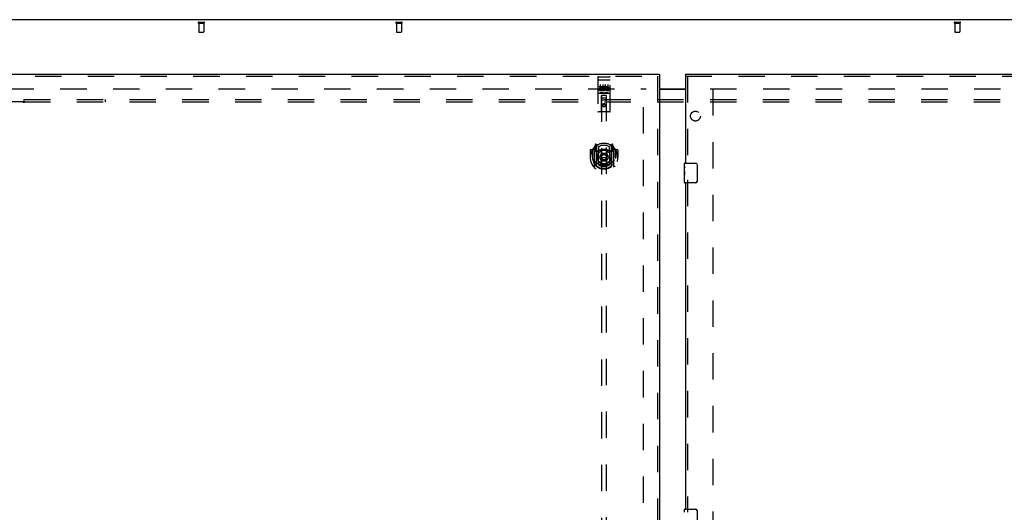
# Model space of a CAD drawing. Header units: inches. Extents: x 0 to 243, y 0 to 157.
# Tile 65 of 84: x 41 to 91, y 92 to 117. Entities that reach past the tile are written whole.
import ezdxf

# ---------------------------------------------------------------- set-up
doc = ezdxf.new("R2010")
doc.units = ezdxf.units.IN
doc.header["$LTSCALE"] = 13.348617
doc.header["$MEASUREMENT"] = 0
doc.linetypes.add('HIDDEN', pattern=[0.2, 0.1, -0.1])
doc.layers.get('0').update_dxf_attribs({"linetype": 'CONTINUOUS'})
for name, color, linetype in [('DEFAULT_2', 8, 'HIDDEN'), ('MAIN_OR_RIGHT_DOOR_ASSEMBLY', 7, 'CONTINUOUS'), ('SECONDARY_OR_LEFT_DOOR_ASSEMBLY', 7, 'CONTINUOUS'), ('SUBPANEL', 7, 'CONTINUOUS')]:
    doc.layers.add(name, color=color, linetype=linetype)

msp = doc.modelspace()

# ---------------------------------------------------------------- linework, layer by layer
at = {"color": 7, "linetype": 'Continuous'}
for p, q in [((113.886, 116.579), (36.261, 116.579)), ((73.511, 113.084), (74.824, 113.084))]:
    msp.add_line(p, q, dxfattribs=at)
at = {"color": 3, "linetype": 'Continuous'}
msp.add_line((73.511, 113.064), (74.824, 113.064), dxfattribs=at)
at = {"layer": 'DEFAULT_2', "color": 8, "linetype": 'HIDDEN'}
for p, q in [((50.182, 116.454), (50.466, 116.454)), ((50.182, 116.411), (50.466, 116.411)), ((50.2, 116.411), (50.2, 115.964)), ((50.448, 116.411), (50.448, 115.964)), ((60.182, 116.454), (60.466, 116.454)), ((60.182, 116.411), (60.466, 116.411)), ((60.2, 116.411), (60.2, 115.964)), ((60.448, 116.411), (60.448, 115.964)), ((88.432, 116.454), (88.716, 116.454)), ((88.432, 116.411), (88.716, 116.411)), ((88.45, 116.411), (88.45, 115.964)), ((88.698, 116.411), (88.698, 115.964)), ((50.21, 115.954), (50.438, 115.954)), ((60.21, 115.954), (60.438, 115.954)), ((88.46, 115.954), (88.688, 115.954)), ((37.855, 113.079), (72.824, 113.079)), ((76.074, 113.079), (111.043, 113.079)), ((72.699, 52.094), (72.699, 113.064)), ((76.199, 113.064), (76.199, 52.094))]:
    msp.add_line(p, q, dxfattribs=at)
for centre, radius, start, end in [((50.182, 116.433), 0.0215, 90, 270), ((50.466, 116.433), 0.0215, 270, 90), ((60.182, 116.433), 0.0215, 90, 270), ((60.466, 116.433), 0.0215, 270, 90), ((88.432, 116.433), 0.0215, 90, 270), ((88.716, 116.433), 0.0215, 270, 90), ((50.21, 115.964), 0.01, 180, 270), ((50.438, 115.964), 0.01, 270, 360), ((60.21, 115.964), 0.01, 180, 270), ((60.438, 115.964), 0.01, 270, 360), ((88.46, 115.964), 0.01, 180, 270), ((88.688, 115.964), 0.01, 270, 360)]:
    msp.add_arc(centre, radius, start, end, dxfattribs=at)
at = {"layer": 'MAIN_OR_RIGHT_DOOR_ASSEMBLY', "color": 7, "linetype": 'Continuous'}
for p, q in [((74.824, 113.829), (74.824, 113.725)), ((74.764, 109.168), (74.764, 109.314)), ((74.764, 108.911), (74.764, 109.168)), ((74.77, 109.112), (74.764, 109.112)), ((74.779, 109.329), (75.319, 109.329)), ((75.419, 109.229), (75.419, 108.429)), ((74.764, 108.944), (74.771, 108.944)), ((74.764, 108.344), (74.764, 108.908)), ((74.765, 108.881), (74.764, 108.881)), ((74.764, 108.75), (74.77, 108.75)), ((74.764, 108.714), (74.771, 108.714)), ((74.764, 108.651), (74.771, 108.651)), ((74.771, 108.944), (74.771, 109.081)), ((74.771, 108.483), (74.771, 108.714)), ((74.764, 108.483), (74.771, 108.483)), ((75.319, 108.329), (74.779, 108.329)), ((74.764, 91.668), (74.764, 91.814)), ((74.779, 91.829), (75.319, 91.829)), ((75.419, 91.729), (75.419, 90.929))]:
    msp.add_line(p, q, dxfattribs=at)
at = {"layer": 'MAIN_OR_RIGHT_DOOR_ASSEMBLY', "color": 3, "linetype": 'Continuous'}
for p, q in [((74.824, 113.829), (111.761, 113.829)), ((74.824, 113.725), (74.824, 109.329)), ((74.824, 108.329), (74.824, 91.829))]:
    msp.add_line(p, q, dxfattribs=at)
at = {"layer": 'MAIN_OR_RIGHT_DOOR_ASSEMBLY', "color": 8, "linetype": 'HIDDEN'}
for p, q in [((74.824, 113.725), (111.761, 113.725)), ((74.928, 113.725), (74.928, 109.174)), ((74.928, 108.484), (74.928, 91.674))]:
    msp.add_line(p, q, dxfattribs=at)
at = {"layer": 'MAIN_OR_RIGHT_DOOR_ASSEMBLY', "color": 7, "linetype": 'Continuous'}
for points in [[(74.764, 109.168), (74.764, 109.165), (74.764, 109.16), (74.765, 109.155), (74.767, 109.141)], [(74.767, 109.141), (74.767, 109.134), (74.768, 109.126), (74.769, 109.117)], [(74.769, 109.117), (74.77, 109.108), (74.77, 109.099), (74.771, 109.09), (74.771, 109.081)], [(75.412, 109.265), (75.414, 109.26), (75.416, 109.254), (75.417, 109.248), (75.418, 109.242), (75.419, 109.235), (75.419, 109.229)], [(74.764, 108.911), (74.764, 108.903), (74.764, 108.893), (74.765, 108.883)], [(74.765, 108.883), (74.768, 108.85), (74.769, 108.838), (74.77, 108.825), (74.77, 108.813), (74.771, 108.8), (74.771, 108.787), (74.771, 108.774), (74.77, 108.762), (74.77, 108.749), (74.769, 108.737), (74.768, 108.725)], [(75.419, 108.429), (75.419, 108.423), (75.418, 108.417), (75.417, 108.41), (75.416, 108.404), (75.414, 108.399), (75.412, 108.393)], [(75.412, 91.765), (75.414, 91.76), (75.416, 91.754), (75.417, 91.748), (75.418, 91.742), (75.419, 91.735), (75.419, 91.729)]]:
    msp.add_lwpolyline(points, dxfattribs=at)
for centre, radius, start, end in [((74.779, 109.314), 0.015, 90, 180), ((75.319, 109.229), 0.1, 21.1999, 90), ((74.779, 108.344), 0.015, 180, 270), ((75.319, 108.429), 0.1, 270, 338.8001), ((74.779, 91.814), 0.015, 90, 180), ((75.319, 91.729), 0.1, 21.1999, 90)]:
    msp.add_arc(centre, radius, start, end, dxfattribs=at)
msp.add_ellipse((75.027, 108.745), major_axis=(0.263, 0), ratio=0.432808, start_param=3.141593, end_param=3.321581, dxfattribs=at)
at = {"layer": 'SECONDARY_OR_LEFT_DOOR_ASSEMBLY', "color": 3, "linetype": 'Continuous'}
for p, q in [((36.574, 113.829), (73.511, 113.829)), ((73.511, 113.725), (73.511, 51.433))]:
    msp.add_line(p, q, dxfattribs=at)
at = {"layer": 'SECONDARY_OR_LEFT_DOOR_ASSEMBLY', "color": 8, "linetype": 'HIDDEN'}
for p, q in [((36.574, 113.725), (73.511, 113.725)), ((70.386, 113.667), (70.386, 111.942)), ((70.416, 113.697), (70.981, 113.697)), ((71.011, 111.942), (71.011, 113.667)), ((73.407, 113.725), (73.407, 51.433)), ((70.403, 113.538), (70.402, 113.538)), ((70.404, 113.538), (70.403, 113.538)), ((70.404, 113.538), (70.404, 113.538)), ((70.405, 113.538), (70.404, 113.538)), ((70.406, 113.538), (70.405, 113.538)), ((70.407, 113.538), (70.406, 113.538)), ((70.408, 113.538), (70.407, 113.538)), ((70.408, 113.538), (70.408, 113.538)), ((70.409, 113.538), (70.408, 113.538)), ((70.41, 113.538), (70.409, 113.538)), ((70.411, 113.538), (70.41, 113.538)), ((70.412, 113.539), (70.411, 113.538)), ((70.413, 113.539), (70.412, 113.539)), ((70.413, 113.539), (70.413, 113.539)), ((70.414, 113.539), (70.413, 113.539)), ((70.415, 113.539), (70.414, 113.539)), ((70.416, 113.539), (70.415, 113.539)), ((70.416, 113.539), (70.981, 113.539)), ((70.467, 113.161), (70.467, 113.204)), ((70.467, 113.204), (70.623, 113.204)), ((70.467, 113.161), (70.58, 113.161)), ((70.488, 113.077), (70.488, 113.119)), ((70.488, 113.119), (70.58, 113.119)), ((70.488, 113.077), (70.58, 113.077)), ((70.511, 113.305), (70.511, 112.999)), ((70.58, 113.119), (70.58, 113.161)), ((70.58, 113.033), (70.58, 113.077)), ((70.623, 113.026), (70.623, 113.204)), ((70.647, 113.156), (70.631, 113.195)), ((70.636, 113.305), (70.636, 112.999)), ((70.761, 113.305), (70.761, 112.999)), ((70.779, 113.161), (70.779, 113.204)), ((70.779, 113.204), (70.872, 113.204)), ((70.779, 113.161), (70.872, 113.161)), ((70.839, 113.077), (70.886, 113.077)), ((70.843, 113.118), (70.872, 113.118)), ((70.886, 113.305), (70.886, 112.999)), ((70.981, 113.539), (70.982, 113.539)), ((70.982, 113.539), (70.983, 113.539)), ((70.983, 113.539), (70.984, 113.539)), ((70.984, 113.539), (70.985, 113.539)), ((70.985, 113.539), (70.986, 113.539)), ((70.986, 113.539), (70.986, 113.539)), ((70.986, 113.539), (70.987, 113.538)), ((70.987, 113.538), (70.988, 113.538)), ((70.988, 113.538), (70.989, 113.538)), ((70.989, 113.538), (70.99, 113.538)), ((70.99, 113.538), (70.99, 113.538)), ((70.99, 113.538), (70.991, 113.538)), ((70.991, 113.538), (70.992, 113.538)), ((70.992, 113.538), (70.993, 113.538)), ((70.993, 113.538), (70.994, 113.538)), ((70.994, 113.538), (70.994, 113.538)), ((70.416, 112.869), (70.981, 112.869)), ((70.467, 112.991), (70.467, 113.033)), ((70.467, 113.033), (70.58, 113.033)), ((70.467, 112.991), (70.623, 112.991)), ((70.66, 112.885), (70.488, 112.885)), ((70.569, 111.942), (70.572, 112.752)), ((70.574, 112.752), (70.572, 112.752)), ((70.574, 112.752), (70.574, 84.75)), ((70.824, 112.752), (70.574, 112.752)), ((70.614, 112.627), (70.784, 112.627)), ((70.623, 113.026), (70.636, 113.045)), ((70.623, 112.991), (70.623, 113.003)), ((70.627, 113.001), (70.623, 113.003)), ((70.91, 112.885), (70.738, 112.885)), ((70.824, 84.75), (70.824, 112.752)), ((70.825, 112.752), (70.824, 112.752)), ((70.829, 111.942), (70.825, 112.752)), ((70.843, 113.033), (70.936, 113.033)), ((70.843, 112.991), (70.936, 112.991)), ((70.936, 112.991), (70.936, 113.033)), ((70.826, 112.502), (70.571, 112.502)), ((70.699, 112.323), (70.636, 112.287)), ((70.636, 112.287), (70.636, 112.215)), ((70.636, 112.287), (70.646, 112.282)), ((70.636, 112.215), (70.646, 112.221)), ((70.636, 112.215), (70.699, 112.179)), ((70.699, 112.312), (70.646, 112.282)), ((70.646, 112.282), (70.646, 112.221)), ((70.646, 112.221), (70.699, 112.191)), ((70.699, 112.323), (70.699, 112.312)), ((70.761, 112.287), (70.699, 112.323)), ((70.751, 112.282), (70.699, 112.312)), ((70.699, 112.191), (70.751, 112.221)), ((70.699, 112.179), (70.761, 112.215)), ((70.699, 112.179), (70.699, 112.191)), ((70.761, 112.287), (70.751, 112.282)), ((70.751, 112.221), (70.751, 112.282)), ((70.761, 112.215), (70.751, 112.221)), ((70.761, 112.215), (70.761, 112.287)), ((70.981, 111.912), (70.416, 111.912)), ((70.199, 110.091), (70.199, 109.124)), ((70.273, 110.277), (70.203, 110.102)), ((70.256, 110.087), (70.256, 109.937)), ((70.324, 110.087), (70.256, 110.087)), ((70.295, 110.198), (70.295, 110.197)), ((70.295, 110.197), (70.295, 110.197)), ((70.295, 110.197), (70.295, 110.197)), ((70.316, 110.194), (70.302, 110.274)), ((70.316, 109.178), (70.316, 110.194)), ((70.324, 110.147), (70.394, 110.256)), ((70.324, 109.203), (70.324, 110.206)), ((70.326, 110.181), (70.326, 109.974)), ((70.424, 110.159), (70.424, 109.906)), ((70.974, 109.906), (70.974, 110.159)), ((71.004, 110.256), (71.074, 110.147)), ((71.071, 109.974), (71.071, 110.181)), ((71.074, 109.203), (71.074, 110.206)), ((71.141, 110.087), (71.074, 110.087)), ((71.096, 110.274), (71.081, 110.194)), ((71.081, 110.194), (71.081, 109.178)), ((71.103, 110.197), (71.098, 110.2)), ((71.194, 110.102), (71.124, 110.277)), ((71.141, 109.937), (71.141, 110.087)), ((71.199, 109.124), (71.199, 110.091)), ((69.999, 109.981), (69.999, 109.608)), ((69.999, 109.608), (70.014, 109.608)), ((70.116, 109.996), (70.014, 109.996)), ((70.116, 109.996), (70.116, 109.608)), ((70.124, 109.981), (70.116, 109.996)), ((70.116, 109.608), (70.131, 109.608)), ((70.124, 110.019), (70.124, 109.561)), ((70.256, 109.937), (70.316, 109.937)), ((70.265, 110.079), (70.294, 110.033)), ((70.416, 109.936), (70.344, 109.936)), ((70.346, 109.954), (70.412, 109.954)), ((70.416, 109.295), (70.416, 109.926)), ((70.536, 109.952), (70.566, 109.608)), ((70.536, 109.268), (70.566, 109.608)), ((70.566, 109.608), (70.831, 109.608)), ((70.862, 109.952), (70.831, 109.608)), ((70.861, 109.268), (70.831, 109.608)), ((71.054, 109.936), (70.981, 109.936)), ((70.981, 109.926), (70.981, 109.295)), ((70.986, 109.954), (71.051, 109.954)), ((71.081, 109.937), (71.141, 109.937)), ((71.104, 110.033), (71.133, 110.079)), ((71.281, 109.608), (71.266, 109.608)), ((71.281, 109.996), (71.273, 109.981)), ((71.274, 110.019), (71.274, 109.561)), ((71.281, 109.608), (71.281, 109.996)), ((71.384, 109.996), (71.281, 109.996)), ((71.384, 109.608), (71.399, 109.608)), ((71.399, 109.981), (71.399, 109.608)), ((70.424, 109.345), (70.424, 109.242)), ((70.974, 109.242), (70.974, 109.345))]:
    msp.add_line(p, q, dxfattribs=at)
at = {"layer": 'SECONDARY_OR_LEFT_DOOR_ASSEMBLY', "color": 7, "linetype": 'Continuous'}
msp.add_line((73.511, 113.829), (73.511, 113.725), dxfattribs=at)
at = {"layer": 'SECONDARY_OR_LEFT_DOOR_ASSEMBLY', "color": 8, "linetype": 'HIDDEN'}
for points in [[(70.402, 113.538), (70.402, 113.538), (70.401, 113.538), (70.401, 113.538), (70.401, 113.538), (70.4, 113.537), (70.4, 113.537), (70.4, 113.537), (70.399, 113.537), (70.399, 113.537), (70.399, 113.537), (70.398, 113.537), (70.398, 113.537), (70.398, 113.537), (70.397, 113.537), (70.397, 113.537), (70.397, 113.537), (70.396, 113.537), (70.396, 113.537), (70.396, 113.537), (70.395, 113.537), (70.395, 113.536), (70.395, 113.536), (70.395, 113.536), (70.394, 113.536), (70.394, 113.536), (70.394, 113.536), (70.393, 113.536), (70.393, 113.536), (70.393, 113.536), (70.393, 113.536), (70.392, 113.536), (70.392, 113.536), (70.392, 113.535), (70.392, 113.535), (70.391, 113.535), (70.391, 113.535), (70.391, 113.535), (70.391, 113.535), (70.39, 113.535), (70.39, 113.535), (70.39, 113.535), (70.39, 113.535), (70.39, 113.535), (70.389, 113.534), (70.389, 113.534), (70.389, 113.534), (70.389, 113.534), (70.389, 113.534), (70.389, 113.534), (70.388, 113.534), (70.388, 113.534), (70.388, 113.534), (70.388, 113.534), (70.388, 113.534), (70.388, 113.533), (70.388, 113.533), (70.387, 113.533), (70.387, 113.533), (70.387, 113.533), (70.387, 113.533), (70.387, 113.533), (70.387, 113.533), (70.387, 113.533), (70.387, 113.533), (70.387, 113.532), (70.387, 113.532), (70.387, 113.532), (70.387, 113.532), (70.387, 113.532), (70.386, 113.532), (70.386, 113.532), (70.386, 113.532), (70.386, 113.532), (70.386, 113.531), (70.386, 113.531), (70.386, 113.531), (70.386, 113.531)], [(70.994, 113.538), (70.995, 113.538), (70.995, 113.538), (70.996, 113.538), (70.996, 113.538), (70.997, 113.538), (70.997, 113.538), (70.997, 113.537), (70.998, 113.537), (70.998, 113.537), (70.998, 113.537), (70.999, 113.537), (70.999, 113.537), (70.999, 113.537), (71, 113.537), (71, 113.537), (71, 113.537), (71.001, 113.537), (71.001, 113.537), (71.001, 113.537), (71.002, 113.537), (71.002, 113.537), (71.002, 113.537), (71.003, 113.536), (71.003, 113.536), (71.003, 113.536), (71.003, 113.536), (71.004, 113.536), (71.004, 113.536), (71.004, 113.536), (71.005, 113.536), (71.005, 113.536), (71.005, 113.536), (71.005, 113.536), (71.006, 113.536), (71.006, 113.535), (71.006, 113.535), (71.006, 113.535), (71.006, 113.535), (71.007, 113.535), (71.007, 113.535), (71.007, 113.535), (71.007, 113.535), (71.008, 113.535), (71.008, 113.535), (71.008, 113.535), (71.008, 113.534), (71.008, 113.534), (71.009, 113.534), (71.009, 113.534), (71.009, 113.534), (71.009, 113.534), (71.009, 113.534), (71.009, 113.534), (71.009, 113.534), (71.01, 113.534), (71.01, 113.534), (71.01, 113.533), (71.01, 113.533), (71.01, 113.533), (71.01, 113.533), (71.01, 113.533), (71.01, 113.533), (71.011, 113.533), (71.011, 113.533), (71.011, 113.533), (71.011, 113.533), (71.011, 113.532), (71.011, 113.532), (71.011, 113.532), (71.011, 113.532), (71.011, 113.532), (71.011, 113.532), (71.011, 113.532), (71.011, 113.532), (71.011, 113.532), (71.011, 113.531), (71.011, 113.531), (71.011, 113.531), (71.011, 113.531)], [(70.488, 112.885), (70.488, 112.885), (70.487, 112.885), (70.487, 112.885), (70.487, 112.885), (70.487, 112.885), (70.487, 112.885), (70.486, 112.885), (70.486, 112.885), (70.486, 112.885), (70.486, 112.885), (70.486, 112.885), (70.486, 112.885), (70.485, 112.885), (70.485, 112.885), (70.485, 112.885), (70.485, 112.885), (70.485, 112.885), (70.485, 112.885), (70.484, 112.885), (70.484, 112.885), (70.484, 112.885), (70.484, 112.885), (70.484, 112.885), (70.484, 112.885), (70.484, 112.885), (70.483, 112.885), (70.483, 112.885), (70.483, 112.885), (70.483, 112.885), (70.483, 112.885), (70.483, 112.885), (70.483, 112.885), (70.483, 112.885), (70.482, 112.885), (70.482, 112.885), (70.482, 112.885), (70.482, 112.885), (70.482, 112.885), (70.482, 112.886), (70.482, 112.886), (70.482, 112.886), (70.482, 112.886), (70.482, 112.886), (70.481, 112.886), (70.481, 112.886), (70.481, 112.886)], [(70.666, 112.886), (70.666, 112.886), (70.666, 112.886), (70.666, 112.886), (70.666, 112.886), (70.666, 112.886), (70.666, 112.886), (70.666, 112.886), (70.666, 112.885), (70.665, 112.885), (70.665, 112.885), (70.665, 112.885), (70.665, 112.885), (70.665, 112.885), (70.665, 112.885), (70.665, 112.885), (70.665, 112.885), (70.665, 112.885), (70.664, 112.885), (70.664, 112.885), (70.664, 112.885), (70.664, 112.885), (70.664, 112.885), (70.664, 112.885), (70.664, 112.885), (70.663, 112.885), (70.663, 112.885), (70.663, 112.885), (70.663, 112.885), (70.663, 112.885), (70.663, 112.885), (70.663, 112.885), (70.662, 112.885), (70.662, 112.885), (70.662, 112.885), (70.662, 112.885), (70.662, 112.885), (70.662, 112.885), (70.661, 112.885), (70.661, 112.885), (70.661, 112.885), (70.661, 112.885), (70.661, 112.885), (70.66, 112.885), (70.66, 112.885), (70.66, 112.885)], [(70.738, 112.885), (70.738, 112.885), (70.737, 112.885), (70.737, 112.885), (70.737, 112.885), (70.737, 112.885), (70.737, 112.885), (70.736, 112.885), (70.736, 112.885), (70.736, 112.885), (70.736, 112.885), (70.736, 112.885), (70.736, 112.885), (70.735, 112.885), (70.735, 112.885), (70.735, 112.885), (70.735, 112.885), (70.735, 112.885), (70.735, 112.885), (70.734, 112.885), (70.734, 112.885), (70.734, 112.885), (70.734, 112.885), (70.734, 112.885), (70.734, 112.885), (70.734, 112.885), (70.733, 112.885), (70.733, 112.885), (70.733, 112.885), (70.733, 112.885), (70.733, 112.885), (70.733, 112.885), (70.733, 112.885), (70.733, 112.885), (70.732, 112.885), (70.732, 112.885), (70.732, 112.885), (70.732, 112.885), (70.732, 112.885), (70.732, 112.886), (70.732, 112.886), (70.732, 112.886), (70.732, 112.886), (70.732, 112.886), (70.731, 112.886), (70.731, 112.886), (70.731, 112.886)], [(70.916, 112.886), (70.916, 112.886), (70.916, 112.886), (70.916, 112.886), (70.916, 112.886), (70.916, 112.886), (70.916, 112.886), (70.916, 112.886), (70.916, 112.885), (70.915, 112.885), (70.915, 112.885), (70.915, 112.885), (70.915, 112.885), (70.915, 112.885), (70.915, 112.885), (70.915, 112.885), (70.915, 112.885), (70.915, 112.885), (70.914, 112.885), (70.914, 112.885), (70.914, 112.885), (70.914, 112.885), (70.914, 112.885), (70.914, 112.885), (70.914, 112.885), (70.913, 112.885), (70.913, 112.885), (70.913, 112.885), (70.913, 112.885), (70.913, 112.885), (70.913, 112.885), (70.913, 112.885), (70.912, 112.885), (70.912, 112.885), (70.912, 112.885), (70.912, 112.885), (70.912, 112.885), (70.912, 112.885), (70.911, 112.885), (70.911, 112.885), (70.911, 112.885), (70.911, 112.885), (70.911, 112.885), (70.91, 112.885), (70.91, 112.885), (70.91, 112.885)], [(70.153, 110.046), (70.154, 110.047), (70.155, 110.048), (70.156, 110.049), (70.156, 110.05), (70.157, 110.051), (70.158, 110.051), (70.158, 110.052), (70.159, 110.053), (70.16, 110.054), (70.161, 110.054), (70.161, 110.055), (70.162, 110.056), (70.163, 110.057), (70.164, 110.057), (70.165, 110.058), (70.165, 110.059), (70.166, 110.059), (70.167, 110.06), (70.168, 110.06), (70.169, 110.061), (70.17, 110.062), (70.17, 110.062), (70.171, 110.063), (70.172, 110.063), (70.173, 110.064), (70.174, 110.065), (70.175, 110.065), (70.176, 110.066), (70.177, 110.066), (70.178, 110.067), (70.178, 110.067), (70.179, 110.067), (70.18, 110.068), (70.181, 110.068)], [(71.216, 110.068), (71.217, 110.068), (71.218, 110.067), (71.219, 110.067), (71.22, 110.067), (71.221, 110.066), (71.222, 110.066), (71.223, 110.065), (71.224, 110.065), (71.225, 110.064), (71.225, 110.063), (71.226, 110.063), (71.227, 110.062), (71.228, 110.062), (71.229, 110.061), (71.23, 110.06), (71.231, 110.06), (71.231, 110.059), (71.232, 110.059), (71.233, 110.058), (71.234, 110.057), (71.235, 110.057), (71.235, 110.056), (71.236, 110.055), (71.237, 110.054), (71.238, 110.054), (71.238, 110.053), (71.239, 110.052), (71.24, 110.051), (71.241, 110.051), (71.241, 110.05), (71.242, 110.049), (71.243, 110.048), (71.244, 110.047), (71.244, 110.046)], [(70.181, 109.147), (70.18, 109.147), (70.179, 109.148), (70.178, 109.148), (70.178, 109.149), (70.177, 109.149), (70.176, 109.15), (70.175, 109.15), (70.174, 109.151), (70.173, 109.151), (70.172, 109.152), (70.171, 109.152), (70.17, 109.153), (70.17, 109.154), (70.169, 109.154), (70.168, 109.155), (70.167, 109.155), (70.166, 109.156), (70.165, 109.157), (70.165, 109.157), (70.164, 109.158), (70.163, 109.159), (70.162, 109.159), (70.161, 109.16), (70.161, 109.161), (70.16, 109.162), (70.159, 109.162), (70.158, 109.163), (70.158, 109.164), (70.157, 109.165), (70.156, 109.166), (70.156, 109.166), (70.155, 109.167), (70.154, 109.168), (70.153, 109.169)], [(70.166, 109.494), (70.169, 109.489), (70.172, 109.484), (70.175, 109.479), (70.178, 109.474), (70.181, 109.47), (70.184, 109.466), (70.187, 109.462), (70.189, 109.458), (70.192, 109.454), (70.194, 109.45), (70.197, 109.447), (70.199, 109.444), (70.201, 109.44), (70.204, 109.437), (70.206, 109.434), (70.208, 109.432), (70.21, 109.429), (70.212, 109.426), (70.215, 109.424), (70.217, 109.421), (70.219, 109.419), (70.221, 109.417), (70.222, 109.414), (70.224, 109.412), (70.226, 109.41), (70.228, 109.408), (70.23, 109.406), (70.232, 109.405), (70.233, 109.403), (70.235, 109.401), (70.237, 109.4), (70.238, 109.398), (70.24, 109.397), (70.241, 109.395), (70.243, 109.394), (70.244, 109.393)], [(70.887, 109.251), (70.881, 109.249), (70.876, 109.248), (70.871, 109.247), (70.865, 109.245), (70.86, 109.244), (70.854, 109.243), (70.849, 109.241), (70.843, 109.24), (70.838, 109.239), (70.832, 109.238), (70.827, 109.237), (70.821, 109.236), (70.816, 109.235), (70.81, 109.234), (70.805, 109.233), (70.799, 109.232), (70.794, 109.232), (70.788, 109.231), (70.783, 109.23), (70.777, 109.229), (70.771, 109.229), (70.766, 109.228), (70.76, 109.228), (70.755, 109.227), (70.749, 109.227), (70.744, 109.227), (70.738, 109.226), (70.732, 109.226), (70.727, 109.226), (70.721, 109.225), (70.716, 109.225), (70.71, 109.225), (70.704, 109.225), (70.699, 109.225), (70.693, 109.225), (70.688, 109.225), (70.682, 109.225), (70.676, 109.225), (70.671, 109.226), (70.665, 109.226), (70.66, 109.226), (70.654, 109.227), (70.648, 109.227), (70.643, 109.227), (70.637, 109.228), (70.632, 109.228), (70.626, 109.229), (70.621, 109.229), (70.615, 109.23), (70.61, 109.231), (70.604, 109.232), (70.598, 109.232), (70.593, 109.233), (70.587, 109.234), (70.582, 109.235), (70.576, 109.236), (70.571, 109.237), (70.565, 109.238), (70.56, 109.239), (70.554, 109.24), (70.549, 109.241), (70.543, 109.243), (70.538, 109.244), (70.533, 109.245), (70.527, 109.247), (70.522, 109.248), (70.516, 109.249), (70.511, 109.251)], [(71.153, 109.393), (71.155, 109.394), (71.156, 109.395), (71.158, 109.397), (71.159, 109.398), (71.161, 109.4), (71.163, 109.401), (71.164, 109.403), (71.166, 109.405), (71.168, 109.406), (71.17, 109.408), (71.171, 109.41), (71.173, 109.412), (71.175, 109.414), (71.177, 109.417), (71.179, 109.419), (71.181, 109.421), (71.183, 109.424), (71.185, 109.426), (71.187, 109.429), (71.19, 109.432), (71.192, 109.434), (71.194, 109.437), (71.196, 109.44), (71.199, 109.444), (71.201, 109.447), (71.203, 109.45), (71.206, 109.454), (71.209, 109.458), (71.211, 109.462), (71.214, 109.466), (71.217, 109.47), (71.219, 109.474), (71.222, 109.479), (71.225, 109.484), (71.228, 109.489), (71.231, 109.494)], [(71.244, 109.169), (71.244, 109.168), (71.243, 109.167), (71.242, 109.166), (71.241, 109.166), (71.241, 109.165), (71.24, 109.164), (71.239, 109.163), (71.238, 109.162), (71.238, 109.162), (71.237, 109.161), (71.236, 109.16), (71.235, 109.159), (71.235, 109.159), (71.234, 109.158), (71.233, 109.157), (71.232, 109.157), (71.231, 109.156), (71.231, 109.155), (71.23, 109.155), (71.229, 109.154), (71.228, 109.154), (71.227, 109.153), (71.226, 109.152), (71.225, 109.152), (71.225, 109.151), (71.224, 109.151), (71.223, 109.15), (71.222, 109.15), (71.221, 109.149), (71.22, 109.149), (71.219, 109.148), (71.218, 109.148), (71.217, 109.147), (71.216, 109.147)]]:
    msp.add_lwpolyline(points, dxfattribs=at)
for centre, radius in [((70.699, 112.252), 0.085), ((70.699, 112.252), 0.0845), ((70.699, 109.626), 0.35), ((70.699, 109.626), 0.335), ((70.699, 109.626), 0.205), ((70.699, 109.626), 0.133)]:
    msp.add_circle(centre, radius, dxfattribs=at)
for centre, radius, start, end in [((70.416, 113.667), 0.03, 90, 180), ((70.981, 113.667), 0.03, 0, 90), ((70.673, 113.097), 0.107, 244.2636, 113.4027), ((70.673, 113.097), 0.0639, 234.8895, 113.4026), ((70.843, 113.054), 0.0635, 90, 270), ((70.843, 113.055), 0.0219, 100.307, 270), ((70.872, 113.139), 0.0644, 282.2995, 90.0775), ((70.872, 113.139), 0.0219, 269.9011, 90), ((70.416, 112.839), 0.03, 90, 180), ((70.614, 112.712), 0.04, 90, 180), ((70.614, 112.667), 0.04, 180, 270), ((70.784, 112.712), 0.04, 0, 90), ((70.784, 112.667), 0.04, 270, 360), ((70.981, 112.839), 0.03, 0, 90), ((70.416, 111.942), 0.03, 180, 270), ((70.539, 111.942), 0.03, 270, 360), ((70.859, 111.942), 0.03, 180, 270), ((70.981, 111.942), 0.03, 270, 360), ((70.699, 109.608), 0.7, 125.5126, 54.4874), ((70.699, 109.626), 0.7, 35.2961, 144.7039), ((70.214, 110.091), 0.015, 135.0748, 180), ((70.269, 110.082), 0.005, 90, 212.6792), ((70.287, 110.272), 0.015, 10, 158.1959), ((70.304, 110.161), 0.02, 0, 125.5126), ((70.306, 110.181), 0.02, 0, 125.2543), ((70.344, 110.206), 0.02, 121.4688, 179.9992), ((70.699, 109.626), 0.6, 62.7204, 117.2796), ((71.054, 110.206), 0.02, 0, 58.5295), ((71.091, 110.181), 0.02, 54.7457, 180), ((71.094, 110.161), 0.02, 54.4874, 180), ((71.11, 110.272), 0.015, 21.8041, 170), ((71.129, 110.082), 0.005, 327.3208, 90), ((71.184, 110.091), 0.015, 0, 44.9252), ((70.014, 109.981), 0.015, 90, 180), ((70.699, 109.608), 0.685, 146.9885, 180), ((70.699, 109.61), 0.583, 180.2464, 359.7536), ((70.144, 110.019), 0.02, 144.7039, 180), ((70.699, 109.295), 0.7, 53.2319, 126.7681), ((70.136, 109.932), 0.188, 0, 32.6792), ((70.344, 109.956), 0.02, 180, 270), ((70.346, 109.974), 0.02, 180, 270), ((70.412, 109.974), 0.02, 270, 293.464), ((70.431, 109.926), 0.015, 112.9863, 180), ((70.699, 109.313), 0.7, 66.536, 113.464), ((70.454, 109.906), 0.03, 180, 311.1261), ((70.699, 109.626), 0.343, 48.8739, 131.1261), ((70.516, 109.95), 0.02, 5.0796, 105.6131), ((70.882, 109.95), 0.02, 74.3869, 174.9204), ((70.944, 109.906), 0.03, 228.8739, 360), ((70.966, 109.926), 0.015, 0, 67.0137), ((70.986, 109.974), 0.02, 246.536, 270), ((71.051, 109.974), 0.02, 270, 360), ((71.054, 109.956), 0.02, 270, 360), ((71.262, 109.932), 0.188, 147.3208, 180), ((71.254, 110.019), 0.02, 0, 35.2961), ((70.699, 109.608), 0.685, 0, 33.0115), ((71.384, 109.981), 0.015, 0, 90), ((70.144, 109.561), 0.02, 180, 187.6622), ((70.699, 109.636), 0.58, 187.6622, 352.3378), ((70.214, 109.124), 0.015, 180, 224.9252), ((70.699, 109.925), 0.7, 229.529, 310.471), ((70.331, 109.178), 0.015, 180, 229.6413), ((70.344, 109.203), 0.02, 180, 230.6594), ((70.431, 109.295), 0.015, 180, 247.0137), ((70.454, 109.345), 0.03, 48.8739, 180), ((70.699, 109.636), 0.48, 235.0461, 304.9539), ((70.699, 109.626), 0.343, 228.8739, 311.1261), ((70.516, 109.27), 0.02, 254.4248, 354.9204), ((70.881, 109.27), 0.02, 185.0796, 285.5752), ((70.944, 109.345), 0.03, 0, 131.1261), ((70.966, 109.295), 0.015, 292.9863, 360), ((71.054, 109.203), 0.02, 309.3378, 359.9984), ((71.066, 109.178), 0.015, 310.3587, 360), ((71.184, 109.124), 0.015, 315.0748, 360), ((71.254, 109.561), 0.02, 352.3378, 360)]:
    msp.add_arc(centre, radius, start, end, dxfattribs=at)
at = {"layer": 'SUBPANEL', "color": 8, "linetype": 'HIDDEN'}
for p, q in [((41.32, 112.423), (39.73, 112.423)), ((41.338, 112.442), (41.331, 112.434)), ((41.355, 112.548), (41.355, 112.461)), ((41.355, 112.548), (109.293, 112.548)), ((41.355, 112.461), (41.355, 112.382)), ((41.355, 112.423), (109.293, 112.423)), ((45.48, 112.423), (45.48, 112.548))]:
    msp.add_line(p, q, dxfattribs=at)
for points in [[(41.331, 112.434), (41.329, 112.432), (41.327, 112.43), (41.325, 112.428), (41.323, 112.426), (41.321, 112.425), (41.32, 112.423)], [(41.333, 112.404), (41.33, 112.408), (41.328, 112.41), (41.327, 112.413), (41.326, 112.415), (41.324, 112.417), (41.323, 112.419), (41.321, 112.421), (41.32, 112.423)], [(41.355, 112.382), (41.353, 112.383), (41.352, 112.383), (41.35, 112.384), (41.348, 112.385), (41.347, 112.386), (41.345, 112.388), (41.344, 112.389), (41.342, 112.39), (41.341, 112.392), (41.339, 112.394), (41.338, 112.395), (41.337, 112.397), (41.335, 112.399), (41.334, 112.401), (41.333, 112.404)], [(41.355, 112.461), (41.353, 112.459), (41.352, 112.457), (41.35, 112.454), (41.348, 112.452), (41.346, 112.45), (41.345, 112.448), (41.343, 112.447), (41.341, 112.445), (41.34, 112.443), (41.338, 112.442)]]:
    msp.add_lwpolyline(points, dxfattribs=at)
msp.add_circle((75.324, 111.704), 0.25, dxfattribs=at)

doc.saveas('drawing.dxf')
